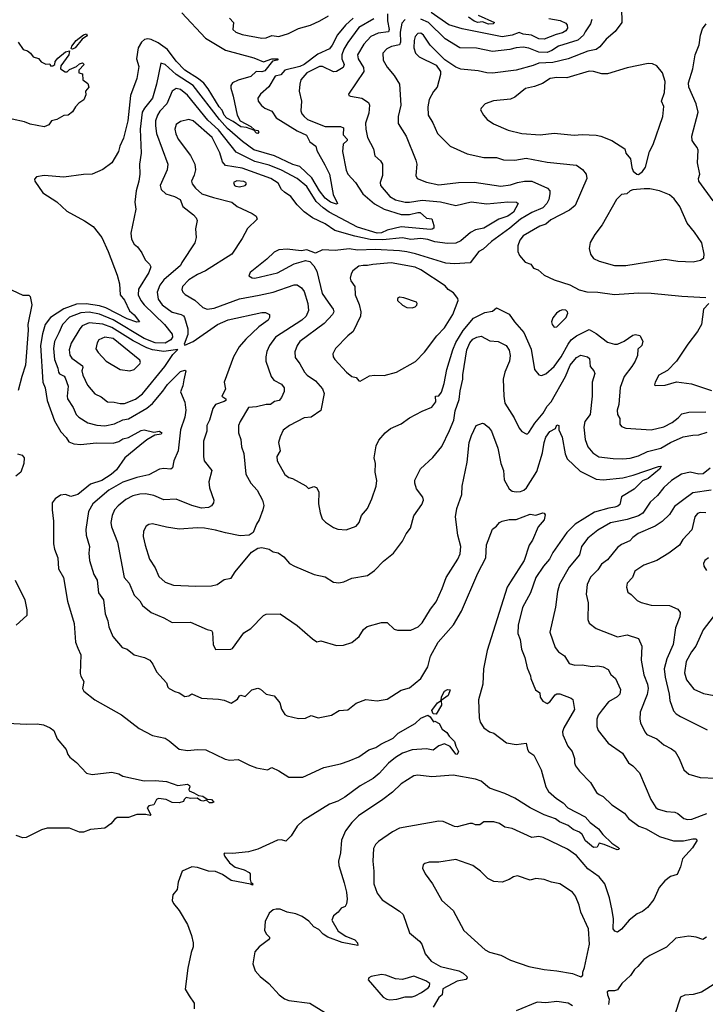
# Model space of a CAD drawing. Extents: x 1245432 to 1420865, y 606325 to 671314.
# Tile 177 of 256: x 1320960 to 1325841, y 652667 to 659674. Entities that reach past the tile are written whole.
import ezdxf

# ---------------------------------------------------------------- set-up
doc = ezdxf.new("R2010")
doc.units = 0

msp = doc.modelspace()

# ---------------------------------------------------------------- linework, layer by layer
at = {"layer": '0CON20XD'}
for points in [[(1325244.2, 659755), (1325246.2, 659655), (1325200.1, 659589.9), (1325135, 659534.4), (1325089.4, 659480.6), (1325065, 659462.1), (1325005, 659450.7), (1324865, 659395.3), (1324755, 659370), (1324655, 659365.7), (1324615, 659349.2), (1324495, 659314.6), (1324325, 659293.6), (1324285, 659295.5), (1324225, 659311.1), (1324101.1, 659321.1), (1324065.9, 659335.9), (1323987.6, 659387.6), (1323882.7, 659492.8), (1323835, 659564.6), (1323815, 659578), (1323795, 659576.2), (1323776.2, 659555), (1323768.2, 659525), (1323766.7, 659475), (1323778.2, 659435), (1323805, 659409.4), (1323925, 659350.8), (1323955.8, 659305), (1323955.8, 659285), (1323932, 659195), (1323905, 659163.3), (1323875.7, 659105), (1323866.7, 659055), (1323868.1, 658995), (1323900.3, 658940.3), (1323935, 658864.2), (1324025.8, 658775), (1324145, 658720), (1324265, 658693.1), (1324355, 658693.1), (1324405, 658676.9), (1324485, 658674.5), (1324565, 658687.7), (1324715, 658660.9), (1324925, 658638.8), (1324967, 658607), (1324993.6, 658573.6), (1324998.5, 658545), (1324915, 658352.5), (1324875, 658317.8), (1324741.4, 658248.6), (1324705, 658218.9), (1324664, 658205), (1324543.8, 658136.2), (1324520.4, 658105), (1324506.9, 658065), (1324506.5, 658025), (1324518.6, 657995), (1324558.7, 657948.7), (1324598, 657935), (1324616.8, 657906.8), (1324652, 657895), (1324695, 657857.1), (1324765, 657823.3), (1324876.1, 657786.1), (1324942.6, 657752.6), (1324997.9, 657737.9), (1325075.6, 657735.6), (1325195, 657718.1), (1325365, 657730), (1325455, 657726.9), (1325675, 657705.8), (1325845, 657697.5)], [(1322115, 659724), (1322282.5, 659542.5), (1322425, 659456.8), (1322626.4, 659403.6), (1322695, 659373.3), (1322755, 659395.6), (1322800, 659395), (1322793.8, 659385), (1322760.6, 659379.4), (1322705, 659311.1), (1322683.3, 659303.3), (1322643.8, 659305), (1322605, 659268.9), (1322515.5, 659244.5), (1322475, 659224), (1322463.5, 659206.5), (1322462.1, 659187.9), (1322479.1, 659129.1), (1322509.2, 658995), (1322528.6, 658955), (1322605.8, 658915), (1322631.2, 658891.2), (1322655.8, 658885), (1322661.4, 658875), (1322655, 658864.4), (1322645, 658866), (1322627.5, 658887.5), (1322575, 658908), (1322535, 658910.9), (1322480.2, 658950.2), (1322435, 658973.7), (1322415, 658994.2), (1322401.1, 659031.1), (1322380, 659055), (1322302.7, 659182.7), (1322271.8, 659221.8), (1322234, 659254), (1322135, 659316), (1322075, 659379.7), (1322011.7, 659461.7), (1321945, 659510.6), (1321895, 659533.2), (1321871.7, 659538.3), (1321847.6, 659532.4), (1321826.5, 659513.5), (1321804.6, 659475), (1321791.2, 659395), (1321809.1, 659340.9), (1321793.4, 659255), (1321749.6, 659135), (1321729.2, 658955), (1321698.1, 658831.9), (1321671.9, 658775), (1321664.4, 658735), (1321615, 658656.2), (1321551.3, 658608.7), (1321475, 658575.7), (1321415, 658573.1), (1321275, 658552.5), (1321135, 658566), (1321080, 658555), (1321065, 658540), (1321066.7, 658525), (1321125, 658441.2), (1321225, 658377.5), (1321295, 658312.5), (1321421.5, 658241.5), (1321483, 658203), (1321544, 658124), (1321590.4, 658025), (1321654.5, 657855), (1321670.9, 657795), (1321675.5, 657715.5), (1321705, 657677.5), (1321742.1, 657602.1), (1321775, 657573.8), (1321812.5, 657525), (1321795, 657522), (1321725, 657544.6), (1321573.2, 657623.2), (1321528.5, 657638.5), (1321432.3, 657652.3), (1321365, 657649.2), (1321275, 657617.1), (1321178.2, 657555), (1321142.5, 657505), (1321121.2, 657438.8), (1321107.1, 657355), (1321124.5, 657094.5), (1321142.5, 657055), (1321156.7, 656965), (1321208.3, 656818.3), (1321251.7, 656741.7), (1321291.7, 656701.7), (1321309.8, 656669.8), (1321344.7, 656654.7), (1321395, 656651.5), (1321505, 656663.8), (1321625, 656660.9), (1321665, 656671.5), (1321695, 656691.5), (1321735, 656700.9), (1321825, 656750), (1321845.6, 656755.6), (1321915, 656739.2), (1321956.4, 656746.4), (1321971.2, 656735), (1321966, 656724), (1321922, 656718), (1321864.8, 656685.2), (1321816.2, 656643.8)], [(1323480.4, 659679.6), (1323375, 659617.5), (1323295, 659511.8), (1323266.6, 659463.4), (1323252.6, 659425), (1323253.3, 659395), (1323270, 659355), (1323263.3, 659335), (1323215, 659305.3), (1323195, 659302.5), (1323115, 659342.2), (1323095, 659341.4), (1323004, 659295), (1322962.2, 659245), (1322954.3, 659215), (1322948.6, 659165), (1322965.6, 659095), (1322962.5, 659025), (1322968.5, 659005), (1322985, 658984.5), (1323009.2, 658965), (1323135, 658913.9), (1323245, 658914.5), (1323265.3, 658905.3), (1323263.8, 658855), (1323291.5, 658825), (1323291.9, 658815), (1323261.9, 658788.1), (1323257.5, 658735), (1323285, 658603.8), (1323297.3, 658575), (1323351.5, 658515), (1323403.2, 658435), (1323485, 658363.1), (1323555, 658326.4), (1323675, 658287.8), (1323735, 658286.7), (1323795, 658302.6), (1323811.2, 658301.2), (1323855, 658262.2), (1323895, 658258), (1323909.4, 658209.4), (1323908.7, 658191.3), (1323897.4, 658182.6), (1323885, 658181.9), (1323675, 658200.6), (1323575, 658175.5), (1323535, 658158.4), (1323505, 658155.8), (1323365, 658197.1), (1323162.2, 658305), (1323119.6, 658335), (1323070.4, 658380.4), (1323005, 658486.7), (1322935.6, 658545), (1322825, 658603.1), (1322735, 658639), (1322635, 658664), (1322501.6, 658731.6), (1322375, 658890.9), (1322299.3, 658959.3), (1322155, 659137.5), (1322105, 659178.2), (1322075, 659183.9), (1322045.3, 659164.7), (1322007.7, 659075), (1321957.8, 659022.2), (1321940.7, 658995), (1321927.1, 658955), (1321927.7, 658917.8), (1321934.7, 658865), (1322015.5, 658645), (1322009.5, 658605), (1321960.9, 658495), (1321966.1, 658466.1), (1321999.4, 658435), (1322063.1, 658415), (1322101.4, 658395), (1322122, 658345), (1322198, 658285), (1322217.5, 658265), (1322222.5, 658245), (1322210.8, 658185), (1322217.5, 658125), (1322207.1, 658085), (1322113.3, 657945), (1322105, 657924.2), (1321986.3, 657823.7), (1321958.2, 657785), (1321938, 657735), (1321946.7, 657685), (1321975.4, 657645), (1322045, 657592.7), (1322108.8, 657575), (1322125, 657566.7), (1322133.6, 657553.6), (1322157.2, 657475), (1322155.9, 657434.1), (1322130, 657365), (1322135, 657357.5), (1322195, 657384.5), (1322367.8, 657505), (1322445, 657538.7), (1322685, 657590.6), (1322709.7, 657589.7), (1322737.5, 657575), (1322738.8, 657555), (1322728.8, 657535), (1322661.9, 657488.1), (1322569.5, 657400.5), (1322523.1, 657345), (1322483.3, 657275), (1322415.8, 657095), (1322426.2, 657045), (1322400, 656995), (1322427.8, 656975), (1322428, 656965), (1322415, 656957.6), (1322353.5, 656936.5), (1322334, 656906), (1322311.5, 656825), (1322292.7, 656785), (1322293.3, 656745), (1322269.5, 656675), (1322267.8, 656565), (1322274.4, 656535), (1322327.5, 656465), (1322305.7, 656385), (1322312.1, 656342.1), (1322341.2, 656255), (1322338.8, 656235), (1322326.2, 656215), (1322305, 656201.4), (1322255, 656198.2), (1322185, 656216.8), (1322075, 656262.1), (1321985, 656257.8), (1321915, 656288.9), (1321855, 656299.6), (1321815, 656297.7), (1321765, 656286.2), (1321715, 656259.6), (1321660, 656215), (1321634.7, 656185.3), (1321617.3, 656145), (1321609.1, 656095), (1321612.7, 656065), (1321656.4, 655955), (1321704.6, 655705), (1321739.5, 655665), (1321775, 655578.8), (1321815, 655538.8), (1321835.4, 655505.4), (1321895, 655454.5), (1321985, 655416.7), (1322045, 655382.9), (1322175, 655387.1), (1322295, 655333.3), (1322326.1, 655326.1), (1322333, 655313), (1322337, 655227), (1322355, 655192.5), (1322463.6, 655193.6), (1322475, 655200), (1322555, 655310.8), (1322605, 655341.2), (1322695, 655433.8), (1322715, 655443.8), (1322815, 655445.7), (1322935, 655362.9), (1323045, 655266.7), (1323075, 655247.5), (1323105, 655252.5), (1323215, 655220), (1323265, 655223.8), (1323325, 655241.2), (1323375.7, 655284.3), (1323408.8, 655335), (1323433.8, 655355), (1323535, 655384.2), (1323575, 655383.8), (1323625, 655336.7), (1323650.5, 655330.5), (1323745, 655330), (1323796.3, 655353.7), (1323825, 655382), (1323885, 655478.8), (1323925, 655531.2), (1323968.6, 655625), (1323995.4, 655704.6), (1324078.1, 655835), (1324096.4, 655873.6), (1324101.5, 655925), (1324078.5, 656005), (1324063.1, 656135), (1324071.4, 656195), (1324106.9, 656295), (1324110, 656355), (1324146, 656524), (1324160, 656665), (1324175.6, 656715), (1324210, 656785), (1324255, 656801.9), (1324265, 656800), (1324298.6, 656775), (1324317.8, 656745), (1324364.1, 656624.1), (1324385.3, 656515.3), (1324404.5, 656465), (1324409.9, 656399.9), (1324444, 656335), (1324465, 656318.9), (1324495, 656313), (1324525, 656316.5), (1324548.2, 656325), (1324567.6, 656342.4), (1324641, 656459), (1324681.2, 656591.2), (1324692.8, 656665), (1324705, 656702), (1324735, 656742.5), (1324774.2, 656765.8), (1324785, 656791.2), (1324798.6, 656785), (1324798.8, 656755), (1324822.4, 656702.4), (1324842.7, 656585), (1324858.7, 656548.7), (1324950.6, 656460.6), (1325064, 656405), (1325115, 656400), (1325255, 656413.8), (1325327.8, 656432.2), (1325506.7, 656495), (1325526.9, 656496.9), (1325515.4, 656475), (1325435, 656409.4), (1325395, 656393.2), (1325335, 656332.5), (1325245, 656278.8), (1325232, 656225), (1325218.5, 656211.5), (1325196, 656204), (1325155, 656198.2), (1325051.7, 656168.3), (1324915, 656083.1), (1324856.4, 656025), (1324755, 655882.9), (1324731.2, 655835), (1324688.4, 655785), (1324633.6, 655705), (1324595.5, 655595), (1324538.9, 655491.1), (1324508.2, 655365), (1324505.6, 655305), (1324522.7, 655262.7), (1324531.9, 655195), (1324555.7, 655135), (1324571.7, 655061.7), (1324596.2, 655005), (1324598.8, 654985), (1324633.3, 654905), (1324663.6, 654883.6), (1324666.2, 654853.8), (1324684, 654825), (1324715, 654808.1), (1324735, 654818.6), (1324771.7, 654868.3), (1324785, 654877.1), (1324805, 654875.6), (1324885, 654845.6), (1324897.5, 654835), (1324910.8, 654765), (1324834.6, 654635), (1324825.4, 654605), (1324827.3, 654585), (1324861.4, 654505), (1324894, 654465), (1324910, 654415), (1324908.8, 654385), (1324918, 654365), (1324946, 654325), (1325024, 654245), (1325066.2, 654175), (1325085, 654158.8), (1325115, 654146.2), (1325175, 654086), (1325265, 654027.1), (1325295, 653989.4), (1325367.1, 653935), (1325420.6, 653915), (1325515, 653860), (1325615, 653831.2), (1325685, 653829.2), (1325753.4, 653843.4), (1325773.3, 653843.3), (1325782.5, 653835), (1325749.1, 653780.9), (1325678.8, 653701.2), (1325664, 653645), (1325640.5, 653589.5), (1325592.6, 653577.4), (1325552, 653545), (1325512, 653498), (1325475, 653413.8), (1325428.6, 653355), (1325395, 653326.2), (1325355, 653310.8), (1325299.2, 653265), (1325245, 653201.4), (1325215, 653181.4), (1325196.6, 653186.6), (1325184.6, 653204.6), (1325187.9, 653275), (1325178.2, 653335), (1325160, 653425), (1325126.9, 653525), (1325084.5, 653575), (1325005, 653631.5), (1324925, 653725.6), (1324860.5, 653770.5), (1324686.7, 653855), (1324655, 653860.8), (1324605, 653854), (1324465, 653918), (1324415, 653928.6), (1324375, 653953.8), (1324335, 653966.2), (1324265, 653966.2), (1324235, 653943.3), (1324205, 653943.3), (1324183, 653953), (1324163.6, 653953.6), (1324075, 653929.2), (1324055, 653932), (1323975, 653966.9), (1323945, 653969.4), (1323665, 653920.5), (1323614.6, 653895.4), (1323515, 653825.8), (1323492.5, 653805), (1323478.6, 653775), (1323474.4, 653685.6), (1323481.9, 653615), (1323481.5, 653525), (1323505, 653458), (1323540.8, 653410.8), (1323665, 653330), (1323690, 653305), (1323734, 653175), (1323806.4, 653116.4), (1323824, 653095), (1323847.5, 653025), (1323888.9, 652975), (1323955, 652936.2), (1324086.2, 652906.2), (1324118.4, 652888.4), (1324144.4, 652865), (1324145.7, 652855), (1324136.4, 652843.6), (1324075, 652830.4), (1323973.6, 652776.4), (1323966.7, 652735), (1323943.9, 652716.1), (1323902.9, 652647.1)], [(1323579.6, 659715), (1323579.3, 659665), (1323589.8, 659605), (1323585, 659586.7), (1323511.1, 659578.9), (1323459.5, 659555), (1323409, 659501), (1323363.9, 659425), (1323370, 659395), (1323406.7, 659335), (1323410.4, 659305), (1323300, 659145), (1323302.5, 659135), (1323315, 659130), (1323395, 659116), (1323444.2, 659084.2), (1323450, 659065), (1323445, 659010), (1323422.2, 658937.8), (1323424, 658894), (1323436.7, 658836.7), (1323478.1, 658755), (1323487.5, 658705), (1323529.5, 658669.5), (1323543.8, 658645), (1323542.8, 658565), (1323525.5, 658515.5), (1323528.2, 658495), (1323595.5, 658415), (1323635, 658392.6), (1323705, 658375.8), (1323735, 658374.7), (1323825, 658388.8), (1323955, 658376.8), (1324065, 658350.7), (1324175, 658378.5), (1324285, 658362.7), (1324435, 658377.7), (1324496.6, 658376.6), (1324509.2, 658365), (1324476.4, 658305), (1324435, 658275.7), (1324370.5, 658255), (1324265, 658190), (1324205, 658177.7), (1324169.9, 658160.1), (1324099.8, 658100.2), (1324065, 658084.7), (1324005, 658081.1), (1323915, 658092.5), (1323865, 658109.6), (1323815, 658116), (1323745, 658110.8), (1323685, 658120.9), (1323545, 658106.8), (1323455, 658108.8), (1323345, 658133.1), (1323204, 658174), (1323135, 658221.8), (1323045, 658264.5), (1322985.9, 658305.9), (1322935, 658356.9), (1322889.4, 658415), (1322845, 658447.7), (1322823.9, 658465), (1322799.9, 658509.9), (1322748.9, 658545), (1322545, 658617), (1322425, 658635.4), (1322403.4, 658663.4), (1322385, 658725.7), (1322331.2, 658835), (1322195, 658955.4), (1322165, 658964.5), (1322105, 658949.4), (1322075, 658927.5), (1322064.6, 658895.4), (1322071.5, 658861.5), (1322087.3, 658825), (1322175, 658706.9), (1322207.1, 658645), (1322211.2, 658605), (1322202.2, 658567.8), (1322182.2, 658525), (1322186.7, 658505), (1322210.5, 658475), (1322257.8, 658435), (1322340.1, 658409.9), (1322471.2, 658375), (1322508.8, 658345), (1322616.2, 658295), (1322643.3, 658275), (1322650, 658255), (1322582.4, 658187.6), (1322545, 658116.7), (1322469.4, 658005), (1322283.8, 657886.2), (1322225, 657860.8), (1322165, 657823.6), (1322118.6, 657775), (1322114.3, 657755), (1322120.8, 657735), (1322137.6, 657717.6), (1322207.6, 657677.6), (1322264.7, 657624.7), (1322295, 657612.9), (1322345, 657620), (1322525, 657688.2), (1322665, 657713.4), (1322765, 657735.8), (1322913, 657787), (1322935, 657787.2), (1322966.6, 657766.6), (1322985, 657740.8), (1323011.1, 657655), (1323015.4, 657605), (1323000, 657565), (1322968.8, 657535), (1322780, 657415), (1322738.1, 657355), (1322718.3, 657311.7), (1322711.4, 657275), (1322713.1, 657245), (1322750, 657135), (1322769.1, 657109.1), (1322825, 657080), (1322843.4, 657053.4), (1322842.4, 657027.6), (1322824.2, 656985), (1322806.2, 656965), (1322775, 656956.7), (1322745, 656936.7), (1322713.7, 656936.3), (1322645, 656918.5), (1322588, 656915), (1322530, 656815), (1322517.9, 656785), (1322518.5, 656735), (1322534.2, 656685.8), (1322539.2, 656635), (1322556.2, 656586.2), (1322570.6, 656440.6), (1322605.5, 656375), (1322650.9, 656325), (1322687.5, 656255), (1322697, 656217), (1322691.4, 656185), (1322665.5, 656114.5), (1322645.8, 656085), (1322621.2, 656025), (1322594.2, 656005.8), (1322530.3, 656000.3), (1322425, 656021.1), (1322355, 656042.2), (1322275, 656054.4), (1322225, 656057.8), (1322095, 656049.4), (1322005, 656061.8), (1321904.3, 656085.7), (1321879.2, 656080.8), (1321860.9, 656069.1), (1321842.5, 656035), (1321840, 655995), (1321853.9, 655933.9), (1321883.8, 655833.8), (1321925, 655772), (1321950.9, 655710.9), (1321995, 655671.4), (1322055, 655650.8), (1322215, 655642.3), (1322325, 655645.6), (1322365, 655654.4), (1322415, 655689.2), (1322465, 655700), (1322493.8, 655745), (1322610, 655885), (1322655, 655913.3), (1322685, 655918), (1322735, 655906.2), (1322765, 655887.5), (1322800.7, 655880.7), (1322841.2, 655851.2), (1322880, 655805), (1322917.5, 655785), (1323055.8, 655725.8), (1323135, 655708), (1323195, 655670), (1323232.7, 655667.3), (1323266.8, 655673.2), (1323325, 655700), (1323435, 655718), (1323486.8, 655753.2), (1323549.1, 655820.9), (1323621.7, 655878.3), (1323685, 655963.3), (1323712.5, 656015), (1323742.5, 656055), (1323766.1, 656143.9), (1323823.3, 656225), (1323833.8, 656255), (1323831.2, 656275), (1323785.6, 656335.6), (1323772.5, 656375), (1323772.7, 656397.3), (1323813.2, 656476.8), (1323901.2, 656558.8), (1323965, 656636.2), (1324019.3, 656750.7), (1324050.3, 656825), (1324059.3, 656890.7), (1324089.5, 656970.5), (1324096.2, 657033.8), (1324115.9, 657115), (1324116, 657146), (1324143.5, 657325), (1324164.2, 657375), (1324185, 657399.6), (1324215, 657415.4), (1324245, 657422.5), (1324308, 657388), (1324365.8, 657384.2), (1324422.5, 657355), (1324445, 657322), (1324452.9, 657285), (1324447.9, 657245), (1324413.5, 657165), (1324401.8, 657115), (1324406.4, 656995), (1324414.7, 656945), (1324480.9, 656840.9), (1324515, 656766.2), (1324535, 656743.8), (1324565, 656726.2), (1324575, 656726.7), (1324585, 656736.2), (1324626.7, 656803.2), (1324686.8, 656875), (1324715, 656922.9), (1324742.8, 656955), (1324845.2, 657134.8), (1324880, 657215), (1324925, 657269.2), (1324955, 657285.8), (1325002.5, 657275), (1325016.4, 657263.6), (1325022, 657205), (1325048, 657175), (1325054, 657155), (1325036, 657095), (1325036.5, 656995), (1325021.2, 656865), (1324983.8, 656815), (1324975.6, 656775), (1324985, 656687.5), (1325004.4, 656635), (1325041.1, 656591.1), (1325083.3, 656563.3), (1325185, 656550.8), (1325255, 656547.7), (1325305, 656553.2), (1325365, 656571.3), (1325429.1, 656600.9), (1325525, 656625.3), (1325593.1, 656665), (1325684, 656705), (1325752.4, 656717.6), (1325795, 656719.4), (1325855, 656737.5)], [(1323334.7, 659685), (1323279.2, 659635), (1323222.6, 659567.4), (1323185, 659492.5), (1323165, 659466.4), (1323081.6, 659428.4), (1322985, 659354.8), (1322955, 659341.5), (1322847.1, 659315), (1322818.3, 659281.7), (1322778.8, 659271.2), (1322732.6, 659197.4), (1322675, 659144.4), (1322655.6, 659115), (1322658.6, 659095), (1322682.3, 659062.3), (1322704.2, 659044.2), (1322755, 659023.5), (1322785.8, 658975.8), (1322935, 658882.9), (1323001.3, 658851.3), (1323025, 658804.4), (1323068.9, 658775), (1323075, 658742.5), (1323132.3, 658642.3), (1323165.5, 658574.5), (1323191.1, 658431.1), (1323223.3, 658365), (1323215, 658361.4), (1323173.3, 658375), (1323134.7, 658405), (1323095, 658455.4), (1323039.6, 658549.6), (1322955, 658630), (1322904.3, 658644.3), (1322774.6, 658704.6), (1322627.8, 658747.8), (1322546.9, 658806.9), (1322440.1, 658900.1), (1322382.7, 658962.7), (1322195, 659206)], [(1322454, 659685), (1322482.9, 659655), (1322477.1, 659605), (1322498, 659585), (1322545, 659569.2), (1322685, 659542), (1322715, 659544.5), (1322755, 659560.9), (1322805, 659554.1), (1322872.9, 659575), (1322945, 659610.9), (1323029.2, 659635), (1323095.6, 659665), (1323158.9, 659701.1)], [(1323705.3, 659674.7), (1323680.8, 659649.3), (1323668.1, 659585), (1323671.3, 659515), (1323664.4, 659495.6), (1323607.3, 659482.8), (1323573.4, 659466.6), (1323544.3, 659435), (1323547.8, 659385), (1323575.4, 659335.4), (1323625, 659276), (1323662.9, 659215), (1323673, 659067), (1323654.6, 658985), (1323655.4, 658935.4), (1323712.2, 658845), (1323780.5, 658675), (1323786.4, 658645), (1323781.4, 658565), (1323790.8, 658545), (1323856.7, 658516.7), (1323945, 658497.7), (1324085, 658515.5), (1324195, 658518.5), (1324385, 658489.6), (1324455, 658500), (1324504.2, 658515.8), (1324555, 658525.9), (1324606.7, 658525), (1324718, 658475), (1324733.1, 658455), (1324734.4, 658435), (1324727.8, 658395), (1324713.8, 658365), (1324685, 658336), (1324607.2, 658302.8), (1324524.7, 658255), (1324448.9, 658191.1), (1324318.2, 658095), (1324259.2, 658040.8), (1324229.2, 658025), (1324165.9, 657944.1), (1324055, 657937.1), (1323995, 657941.8), (1323777.5, 658007.5), (1323715, 658021), (1323665, 658029.3), (1323491.1, 658038.9), (1323365, 658034.7), (1323305, 658043.6), (1323205, 658030.8), (1323115, 658035.6), (1323065, 658012), (1323003.9, 658036.1), (1322965, 658030), (1322865, 658040), (1322805, 658035.7), (1322770.7, 658019.3), (1322720.2, 657969.8), (1322600, 657875), (1322592.3, 657852.3), (1322615, 657837.5), (1322635, 657835.8), (1322795, 657872.7), (1322915, 657935.7), (1322965, 657952), (1322995, 657960), (1323025, 657953.3), (1323055, 657923.3), (1323075.8, 657885), (1323113.8, 657725), (1323155, 657663.3), (1323192.7, 657615), (1323195.4, 657595), (1323186.5, 657575), (1323127.1, 657512.9), (1322955, 657383.1), (1322935.3, 657355), (1322918.8, 657311.2), (1322921.2, 657271.2), (1322955, 657226), (1322986.7, 657165), (1323005.7, 657145), (1323066.5, 657105), (1323116.5, 657046.5), (1323126.7, 657015), (1323105, 656892), (1323035.2, 656844.7), (1322985, 656841.5), (1322881.2, 656785), (1322835, 656752), (1322813.6, 656706.4), (1322802.9, 656665), (1322814.2, 656605), (1322790, 656565), (1322792.9, 656535), (1322848.3, 656438.3), (1322875, 656416), (1322902, 656408)], [(1325033.3, 659675), (1325023.3, 659645), (1324985, 659588), (1324974.7, 659565), (1324932.7, 659527.3), (1324795, 659486.1), (1324747.7, 659455), (1324715, 659441.7), (1324655, 659443.9), (1324585, 659471.9), (1324545, 659478.9), (1324495, 659474.1), (1324448.7, 659461.3), (1324325, 659448.2), (1324211.3, 659471.3), (1324093.5, 659473.5), (1323988.8, 659538.8), (1323871.5, 659655), (1323815, 659677.4)], [(1324727, 659683), (1324807.7, 659667.7), (1324848.4, 659648.4), (1324857.5, 659635), (1324859.3, 659615), (1324847.1, 659595), (1324825, 659580.8), (1324780.1, 659569.9), (1324695, 659535.5), (1324655, 659537.7), (1324603.4, 659563.4), (1324545, 659571.6), (1324515, 659582.9), (1324465, 659564), (1324395, 659551.1), (1324110.8, 659609.2), (1324015, 659638.6), (1323889.7, 659725)], [(1324225, 659706), (1324340, 659655), (1324330, 659645), (1324296.9, 659643.1), (1324255, 659658), (1324221.4, 659655), (1324194.7, 659664.7), (1324155, 659692.9)], [(1325898, 658385), (1325795.6, 658525.6), (1325793.5, 658545), (1325802.2, 658575), (1325785.6, 658655.6), (1325791.4, 658745), (1325784.3, 658765), (1325766.1, 658786.1), (1325747.8, 658815), (1325744.4, 658845), (1325790, 659015), (1325775, 659076), (1325724.1, 659195), (1325720.4, 659225), (1325751.4, 659325), (1325770, 659425), (1325796.4, 659495), (1325806.7, 659565), (1325820.6, 659609.4), (1325846.1, 659643.9)], [(1321335, 659464.2), (1321327, 659467), (1321331.1, 659485), (1321361.9, 659525), (1321414.7, 659565.3), (1321435, 659574), (1321441.4, 659565), (1321435, 659556), (1321404.1, 659535.9), (1321355, 659474.2), (1321335, 659464.2)], [(1320950, 659515), (1320985, 659462.5), (1321015, 659452.5), (1321036.4, 659436.4), (1321055, 659410), (1321095, 659397.5), (1321113.6, 659373.6), (1321145, 659357.5), (1321175, 659360), (1321180, 659345), (1321196.7, 659345), (1321209.2, 659355), (1321212.3, 659377.7), (1321230.5, 659399.5), (1321285, 659445.6), (1321313.6, 659453.6), (1321309.1, 659425), (1321254, 659345), (1321250, 659325), (1321283, 659303), (1321297, 659303), (1321315, 659320), (1321365, 659340), (1321385, 659360), (1321408.3, 659368.3), (1321420, 659355), (1321380, 659315), (1321380, 659295), (1321408.3, 659288.3), (1321410, 659245), (1321445, 659220), (1321452.5, 659195), (1321427.5, 659165), (1321431.7, 659138.3), (1321416.1, 659103.9), (1321380.7, 659079.3), (1321357.5, 659055), (1321335, 659017.5), (1321306.1, 658993.9)], [(1322195, 659206), (1322075.1, 659285.1), (1321995, 659355.5), (1321965, 659363.8), (1321933.6, 659216.4), (1321904.7, 659115.3), (1321848.2, 659045), (1321832.1, 659015), (1321816.7, 658895), (1321825.4, 658725), (1321813.9, 658645), (1321815.4, 658575), (1321809.3, 658525), (1321790, 658455), (1321780.8, 658375), (1321786, 658325), (1321751.2, 658155), (1321755, 658112.5), (1321775.9, 658075.9), (1321797.9, 658057.9), (1321828.8, 658015), (1321854.3, 657964.3), (1321885, 657933.8), (1321892.5, 657915), (1321878.2, 657875), (1321805, 657756.9), (1321804.1, 657715), (1321822.4, 657675), (1321847.2, 657645), (1321990.4, 657505), (1322045, 657435.6), (1322048.6, 657415), (1322036.8, 657395), (1321995, 657373), (1321923.8, 657375), (1321845, 657405.1), (1321625, 657537.9), (1321528.8, 657578.8), (1321455, 657591.7), (1321395, 657588.5), (1321315, 657556.3), (1321264.7, 657505), (1321238.4, 657445), (1321206.7, 657385), (1321200.8, 657335), (1321208.8, 657255), (1321231.9, 657195), (1321235.4, 657165), (1321243.1, 657153.1), (1321276.4, 657136.4), (1321283.3, 657125), (1321305.9, 657065), (1321297.3, 656995), (1321300.5, 656975), (1321339.6, 656915), (1321361.5, 656865), (1321380.5, 656845), (1321445, 656804.6), (1321508.3, 656788.3), (1321565, 656784.6), (1321635, 656796.8), (1321693.2, 656826.8), (1321735.6, 656834.4), (1321865, 656910.5), (1321906.4, 656943.6), (1321980, 657030), (1322011.2, 657078.8), (1322105, 657170), (1322135, 657180), (1322142.5, 657175), (1322127.8, 657112.2), (1322121.2, 657068.8), (1322104, 657025), (1322135, 656952.5), (1322143.6, 656895), (1322136, 656845), (1322104.1, 656755), (1322088.5, 656605), (1322056.5, 656533.5), (1322048.1, 656485), (1322035, 656475.8), (1321985, 656479.4), (1321955, 656474.4), (1321879.2, 656435), (1321794.5, 656415.5), (1321695, 656381.7), (1321593.8, 656325), (1321480.4, 656229.6), (1321449.5, 656175), (1321431.5, 656045), (1321433.3, 656005), (1321458, 655925), (1321453.1, 655876.9), (1321456.9, 655825), (1321486.9, 655725), (1321511.1, 655685), (1321520, 655595), (1321556, 655545), (1321568.9, 655445), (1321587.1, 655395), (1321593.6, 655353.6), (1321624.2, 655285), (1321688.8, 655205), (1321725, 655194), (1321775, 655154), (1321847.5, 655135), (1321886.2, 655115), (1321907, 655087), (1321933.2, 655033.2), (1322006.2, 654955), (1322013.8, 654925), (1322023.3, 654915), (1322063.3, 654893.3), (1322095, 654884.2), (1322135, 654858.6), (1322165, 654862), (1322185, 654875.8), (1322255, 654844.4), (1322375, 654838.6), (1322415, 654831.4), (1322465, 654810), (1322511.4, 654838.6), (1322525, 654861.2), (1322535, 654866), (1322565, 654856.7), (1322584.3, 654875.7), (1322613.3, 654905), (1322655, 654915.8), (1322675, 654908.8), (1322715, 654873.8), (1322772.7, 654862.7), (1322811.2, 654811.2), (1322825, 654767.5), (1322848.3, 654728.3), (1322865, 654718.8), (1322945, 654702), (1322995.7, 654704.3), (1323035, 654722.5), (1323085, 654706.7), (1323180, 654725), (1323235, 654758.8), (1323295, 654763.3), (1323355, 654810), (1323423.9, 654836.1), (1323505, 654827.5), (1323575, 654839.2), (1323675, 654902.5), (1323735, 654918.6), (1323815.6, 654985), (1323865, 655069.2), (1323885.3, 655144.7), (1323938.9, 655245), (1324048, 655368), (1324104.7, 655465.3), (1324222.2, 655735), (1324279.4, 655845), (1324282.2, 655937.8), (1324325, 656047.5), (1324355, 656068.8), (1324376.7, 656095), (1324394.2, 656105.8), (1324445, 656117.5), (1324495, 656116), (1324595, 656156.2), (1324635, 656147.5), (1324685, 656163.6), (1324695, 656161.9), (1324701.2, 656151.2), (1324692.9, 656115), (1324650.5, 656065), (1324611.1, 655968.9), (1324586.7, 655935), (1324552.5, 655825), (1324455, 655674.4), (1324430, 655635), (1324286.9, 655185), (1324262.8, 655055), (1324257.3, 654945), (1324226.2, 654833.8), (1324230, 654705), (1324238.1, 654675), (1324265, 654634.3), (1324305, 654605.7), (1324336.2, 654596.2), (1324425, 654528.6), (1324495, 654515.6), (1324566.7, 654525), (1324575, 654480), (1324584.5, 654464.5), (1324619.7, 654439.7), (1324671.5, 654335), (1324706.5, 654215), (1324725, 654182.5), (1324780.7, 654130.7), (1324830.3, 654100.3), (1324861.2, 654065), (1324985, 654000.8), (1325020.7, 653960.7), (1325080, 653915), (1325110.8, 653875), (1325174.6, 653814.6), (1325219.2, 653785), (1325228.1, 653775), (1325225, 653768.8), (1325213.3, 653765), (1325120, 653805), (1325085, 653813.3), (1325071.4, 653785), (1325045, 653781.9), (1324989.3, 653829.3), (1324963.3, 653875), (1324945, 653891.9), (1324901.4, 653911.4), (1324865, 653938.2), (1324804.2, 653965), (1324775, 653986.7), (1324695, 654016.1), (1324594.6, 654064.6), (1324485, 654133.3), (1324415, 654167.6), (1324305.3, 654205.3), (1324245, 654254.5), (1324205, 654268.8), (1324045, 654297.3), (1323895, 654286), (1323795, 654297.5), (1323765, 654294), (1323676, 654235), (1323614.6, 654175.4), (1323545.4, 654124.6), (1323373, 654007), (1323325, 653960), (1323279.1, 653900.9), (1323252.2, 653835), (1323244.5, 653745), (1323230, 653685), (1323232.2, 653655), (1323269.5, 653530.5), (1323285.6, 653464.4), (1323291.4, 653415), (1323287.3, 653382.7), (1323277, 653363), (1323249.5, 653350.5), (1323227.8, 653322.2), (1323194.4, 653295.6), (1323183.1, 653265), (1323226.7, 653186.7), (1323281.1, 653151.1), (1323346.2, 653125), (1323366, 653105), (1323367.5, 653085), (1323255, 653105.6), (1323152.9, 653145), (1323119.5, 653165), (1323090, 653200), (1323055, 653217.1), (1323018.7, 653258.7), (1322971.8, 653291.8), (1322925, 653311.6), (1322863.3, 653323.3), (1322815, 653344.3), (1322785, 653344.4), (1322765, 653339.2), (1322735, 653314.3), (1322708.5, 653255), (1322702.9, 653192.9), (1322716.7, 653165), (1322737.5, 653145), (1322737.5, 653135), (1322732.5, 653125), (1322664.3, 653075.7), (1322635, 653041.2), (1322623.9, 652983.9), (1322620, 652955), (1322636.7, 652905), (1322671.2, 652865), (1322733.3, 652815), (1322806.7, 652735), (1322845, 652706.2), (1322876.4, 652693.6), (1323025.6, 652675.6), (1323136.7, 652605)], [(1325365, 658573.3), (1325395, 658593.8), (1325416, 658625), (1325444, 658735), (1325470.8, 658785), (1325538.8, 658985), (1325545.3, 659055.3), (1325530, 659095), (1325549.4, 659155), (1325554.6, 659235), (1325535.5, 659295.5), (1325496.2, 659345), (1325465, 659360.6), (1325435, 659362.5), (1325285, 659331.5), (1325145, 659290), (1325105, 659290), (1325045, 659306.5), (1325015, 659307.9), (1324855, 659261.4), (1324785, 659263.6), (1324736.7, 659255), (1324680.9, 659219.1), (1324625, 659197.5), (1324561.2, 659185), (1324486.1, 659123.9), (1324455, 659109.5), (1324332.8, 659097.2), (1324273.8, 659075), (1324246.2, 659045), (1324241.7, 659031.7), (1324262, 658995), (1324287.5, 658965), (1324333.7, 658933.7), (1324438.5, 658888.5), (1324535, 658863.9), (1324665, 658853.9), (1324765, 658866.2), (1324907.6, 658852.4), (1324965, 658857.3), (1325065, 658852.2), (1325096.7, 658845), (1325175, 658814.4), (1325268, 658755), (1325276, 658725), (1325308.8, 658685), (1325317, 658623), (1325327.5, 658595), (1325353.9, 658573.9), (1325365, 658573.3)], [(1321306.1, 658993.9), (1321275, 658992.5), (1321225, 658963.3), (1321186.7, 658953.3), (1321167.5, 658925), (1321135, 658910.8), (1321035, 658929.5), (1320995, 658947.1), (1320906.8, 658966.8)], [(1322525.7, 658485.7), (1322565, 658494.5), (1322575.7, 658505), (1322570.8, 658515), (1322555, 658521.9), (1322505, 658527.5), (1322482.9, 658515), (1322488.6, 658495), (1322498.9, 658488.9), (1322525.7, 658485.7)], [(1325275, 657924.6), (1325555, 657969.5), (1325645, 657955.7), (1325755, 657950), (1325807.3, 657962.7), (1325830.7, 657979.3), (1325833.6, 658006.4), (1325815.7, 658085), (1325765, 658162), (1325712.9, 658225), (1325659.4, 658345), (1325618.6, 658398.6), (1325587.2, 658427.2), (1325515.6, 658455.6), (1325445, 658470), (1325405, 658471.2), (1325325, 658463.3), (1325305, 658456.7), (1325282.5, 658435), (1325245, 658430), (1325210, 658395), (1325107.1, 658215), (1325054.3, 658145), (1325021.2, 658088.8), (1325013.8, 658045), (1325024.2, 658005), (1325044.6, 657974.6), (1325085, 657955.6), (1325195.4, 657925.4), (1325275, 657924.6)], [(1323385, 657102), (1323451.4, 657138.6), (1323485.9, 657144.1), (1323555, 657142.5), (1323642.5, 657165), (1323777.9, 657242.1), (1323842, 657308), (1323930, 657425), (1323985, 657481.4), (1324044.5, 657575), (1324081.9, 657675), (1324079.5, 657689.5), (1324049.1, 657729.1), (1324011.2, 657755), (1323989.3, 657779.3), (1323815, 657892.9), (1323775, 657913.1), (1323605, 657943.8), (1323475, 657933), (1323435, 657924.1), (1323405.9, 657925.9), (1323375, 657920.9), (1323332.7, 657887.3), (1323320, 657865), (1323313.5, 657835), (1323316.7, 657815), (1323347.1, 657775), (1323348.1, 657715), (1323377, 657647), (1323388.5, 657595), (1323386.9, 657565), (1323334.4, 657455), (1323295.5, 657424.5), (1323208, 657335), (1323188.8, 657295), (1323192, 657275), (1323204, 657255), (1323286.2, 657165), (1323325, 657133.8), (1323355, 657128.8), (1323375, 657103.3), (1323385, 657102)], [(1320865, 657768.8), (1320982.7, 657712.7), (1321025, 657713.8), (1321033.8, 657705), (1321045.8, 657645.8), (1321018.2, 657505), (1321021.1, 657465), (1321002.3, 657215), (1320974.3, 657135), (1320949.2, 657035)], [(1323755, 657623.8), (1323775, 657630), (1323787.3, 657642.7), (1323790, 657655), (1323783.8, 657665), (1323695, 657695.6), (1323665, 657699.2), (1323650, 657690), (1323650, 657675), (1323685, 657642), (1323715.9, 657625.9), (1323755, 657623.8)], [(1325865.7, 657654.3), (1325827.5, 657615), (1325813.8, 657505), (1325786, 657454), (1325716.7, 657365), (1325637, 657243), (1325571.7, 657178.3), (1325511.2, 657145), (1325483.3, 657095), (1325480, 657075), (1325485, 657070), (1325555, 657074.2), (1325635, 657098), (1325743, 657083), (1325885, 657035.8)], [(1322902, 656408), (1322996.9, 656356.9), (1323015, 656336.7), (1323055, 656352), (1323073.3, 656345), (1323088.8, 656315), (1323088.3, 656228.3), (1323098, 656165), (1323113, 656123), (1323137.7, 656097.7), (1323195, 656060), (1323225, 656048.8), (1323285, 656043.8), (1323355, 656068.8), (1323376.2, 656095), (1323394.2, 656145.8), (1323436, 656195), (1323468, 656265), (1323496.7, 656355), (1323503.3, 656395), (1323490, 656455), (1323493.8, 656515), (1323482.5, 656555), (1323497.7, 656642.3), (1323517.7, 656682.3), (1323561.2, 656735), (1323600, 656765), (1323675, 656798), (1323735, 656840.8), (1323825, 656888.9), (1323895, 656917.5), (1323922, 656955), (1323920, 656995), (1323945, 656996.2), (1323963.9, 657023.9), (1323982.3, 657085), (1324001.3, 657185), (1324044.2, 657325), (1324064.2, 657375.8), (1324117.9, 657462.1), (1324190.5, 657549.5), (1324270.9, 657589.1), (1324325, 657599.2), (1324355, 657623.3), (1324445, 657578), (1324483.4, 657523.4), (1324548.5, 657448.5), (1324600.5, 657330.5), (1324624.2, 657185), (1324655, 657146.2), (1324675, 657142), (1324705, 657154.2), (1324765, 657205.6), (1324815, 657273.8), (1324864.8, 657365.2), (1324885, 657394.6), (1324923.5, 657425), (1325015, 657468.8), (1325065, 657440.4), (1325145, 657379.4), (1325195, 657364.3), (1325215, 657365.6), (1325263.1, 657386.9), (1325325, 657428), (1325345, 657433.3), (1325375, 657427.5), (1325396.4, 657386.4), (1325390, 657355), (1325361.7, 657328.3), (1325358, 657285), (1325341.1, 657245), (1325318.5, 657205), (1325263.8, 657135), (1325234, 657056), (1325224.6, 656935.4), (1325214.3, 656894.3), (1325216, 656865), (1325232.5, 656835), (1325232, 656795), (1325245, 656778.8), (1325275, 656766.2), (1325455, 656755.6), (1325545, 656777.5), (1325605, 656806.4), (1325648.6, 656841.4), (1325675, 656868.2), (1325725, 656881.8), (1325845, 656883.5)], [(1324765, 657486.2), (1324785, 657489.2), (1324850.8, 657555), (1324861.2, 657585), (1324860, 657595), (1324847.7, 657607.7), (1324825, 657610), (1324805, 657602), (1324781.2, 657585), (1324755, 657553.3), (1324745.7, 657525), (1324750, 657505), (1324765, 657486.2)], [(1321675, 656941.8), (1321705, 656943.8), (1321785, 656973.7), (1321835, 657010.7), (1321993, 657207), (1322049.1, 657290.9), (1322086.7, 657326.7), (1321985, 657312.3), (1321905, 657323.8), (1321865, 657338.2), (1321768.4, 657388.4), (1321615, 657484.2), (1321551.8, 657508.2), (1321455, 657515.7), (1321405.6, 657495), (1321387.9, 657475), (1321327.3, 657372.8), (1321313.1, 657325), (1321316.7, 657286.7), (1321330.5, 657265), (1321408.1, 657211.9), (1321410.6, 657199.4), (1321403.2, 657175), (1321408.8, 657145), (1321442.2, 657072.2), (1321495, 657011.1), (1321540.7, 656990.7), (1321585, 656954.4), (1321632.4, 656952.4), (1321675, 656941.8)], [(1321745, 657175.8), (1321775, 657184), (1321815.6, 657225), (1321820.6, 657235), (1321815, 657250.8), (1321625, 657404.7), (1321565, 657413.8), (1321524.4, 657395), (1321511.1, 657375), (1321502.6, 657332.6), (1321518.6, 657305), (1321574.6, 657244.6), (1321675, 657184.4), (1321745, 657175.8)], [(1321816.2, 656643.8), (1321709.2, 656555), (1321650.2, 656469.8), (1321611.8, 656438.2), (1321544.3, 656395), (1321465, 656369.7), (1321375, 656294.6), (1321325, 656280), (1321285.4, 656295.4), (1321250, 656290), (1321213.3, 656265), (1321191.2, 656235), (1321190, 656185), (1321201.4, 656105), (1321201.4, 655945), (1321206.8, 655906.8), (1321232.1, 655845), (1321236.5, 655765), (1321271.9, 655705), (1321300.8, 655535), (1321347.2, 655377.2), (1321358.2, 655245), (1321375, 655200.8), (1321395.8, 655155), (1321391.4, 655021.4), (1321395, 655002.5), (1321416.7, 654965), (1321407.1, 654915), (1321417.1, 654895), (1321494.7, 654834.7), (1321685, 654725.8), (1321810.3, 654630.3), (1321905, 654580), (1321995, 654560), (1322025, 654542.5), (1322095, 654483.3), (1322155, 654473.8), (1322225, 654481.4), (1322285, 654477.1), (1322421.7, 654411.7), (1322455.9, 654404.1), (1322515, 654410), (1322595, 654368), (1322645, 654349.2), (1322725, 654336), (1322755, 654352), (1322805, 654328.9), (1322875, 654284.4), (1322975, 654283.1), (1323125, 654352.2), (1323245, 654378.1), (1323305, 654399.4), (1323375, 654428.1), (1323445, 654478.2), (1323495, 654493.3), (1323531.7, 654518.3), (1323618.3, 654561.7), (1323655, 654596), (1323775.8, 654664.2), (1323815, 654702.5), (1323865, 654724.2), (1323882.5, 654712.5), (1323905, 654677.5), (1323915, 654682.5), (1323947.5, 654665), (1323967.5, 654625), (1324002, 654602), (1324018.6, 654575), (1324056.2, 654536.2), (1324063.9, 654503.9), (1324083.5, 654465), (1324075.4, 654444.6), (1324065, 654447.8), (1324025, 654501.4), (1323985, 654520), (1323945, 654505.7), (1323904, 654475), (1323855.3, 654484.7), (1323755, 654477.5), (1323686.1, 654453.9), (1323635, 654422.5), (1323585, 654382.9), (1323520.3, 654309.7), (1323477, 654273), (1323385, 654221.8), (1323275, 654141.8), (1323225, 654113.5), (1323165, 654090.8), (1322978, 653975), (1322934.4, 653935), (1322892.9, 653865), (1322855, 653827.5), (1322825, 653838.1), (1322794.6, 653835.4), (1322655, 653771.2), (1322589.2, 653750.8), (1322475, 653739.4), (1322417.5, 653742.5), (1322412.5, 653735), (1322419.5, 653719.5), (1322453.9, 653673.9), (1322495, 653642.9), (1322557.5, 653625), (1322593.3, 653605), (1322600, 653595), (1322600, 653555), (1322606.7, 653535), (1322620, 653525), (1322617.5, 653515), (1322602.9, 653522.9), (1322465, 653547.7), (1322405, 653589.5), (1322355, 653611.1), (1322305, 653614.5), (1322225, 653640.8), (1322185, 653646.2), (1322116.4, 653613.6), (1322088.8, 653535), (1322080, 653485), (1322051.2, 653445), (1322046.4, 653406.4), (1322053.8, 653385), (1322095.5, 653335.5), (1322154, 653235), (1322183.6, 653156.4), (1322194, 653105), (1322196, 653075), (1322180, 653035), (1322158, 652925), (1322137.5, 652775), (1322166.7, 652726.7), (1322202.5, 652675), (1322202.5, 652635)], [(1320945, 656583.8), (1320976.7, 656575), (1320992.5, 656555), (1320990, 656515), (1320967.5, 656455), (1320933.6, 656426.4)], [(1325875, 656483.3), (1325825, 656442.5), (1325795, 656440.6), (1325734.4, 656454.4), (1325670.7, 656439.3), (1325600.5, 656395), (1325545.7, 656344.3), (1325501.6, 656288.4), (1325449.1, 656240.9), (1325397.2, 656162.8), (1325365, 656143.3), (1325285, 656116.3), (1325165, 656094), (1325075, 656040.8), (1325004.8, 655985.2), (1324960.8, 655925), (1324945.4, 655865), (1324871.4, 655778.6), (1324804.1, 655655.9), (1324789.6, 655605), (1324775, 655492.5), (1324734.4, 655315.6), (1324772.2, 655205), (1324795.6, 655175), (1324838, 655148), (1324872.9, 655092.9), (1324911.1, 655081.1), (1324965, 655083.3), (1325035, 655070), (1325075, 655076.7), (1325115, 655067.9), (1325149.9, 655049.9), (1325169.4, 655015), (1325200.8, 654985), (1325237.1, 654907.1), (1325232.2, 654875), (1325214.3, 654855), (1325151.7, 654818.3), (1325106.7, 654763.3), (1325078.5, 654725), (1325068.6, 654695), (1325067.8, 654645), (1325078.9, 654615), (1325150.6, 654525), (1325252.5, 654455), (1325295, 654386), (1325325, 654364.2), (1325372.5, 654315), (1325454.2, 654125), (1325488.3, 654068.3), (1325505, 654056), (1325565, 654038.6), (1325625, 654033.1), (1325645, 654024.3), (1325688.8, 653988.8), (1325715, 653982.1), (1325745, 653983.6), (1325851.4, 654025)], [(1325883.3, 656325), (1325753.3, 656306.7), (1325678.1, 656251.9), (1325621.3, 656208.7), (1325586.9, 656153.1), (1325535, 656102.5), (1325485, 656068.5), (1325363.1, 656016.9), (1325325, 655990), (1325304, 655965), (1325245, 655938.9), (1325215, 655916.9), (1325145, 655830.6), (1325101.6, 655798.4), (1325075, 655758.1), (1325023.6, 655706.4), (1324999.4, 655655), (1324993.5, 655585), (1325008.1, 655525), (1325005.7, 655405.7), (1325015, 655378.8), (1325065, 655340.8), (1325215, 655280.9), (1325285, 655295.8), (1325365, 655271.2), (1325390, 655215), (1325384.5, 655115), (1325402.6, 655012.6), (1325430.4, 654945), (1325433.3, 654915), (1325427.8, 654872.2), (1325378.5, 654745), (1325374, 654695), (1325379.8, 654669.8), (1325409.5, 654605), (1325425, 654586.7), (1325495, 654556.7), (1325545, 654514.3), (1325601.2, 654485), (1325626, 654465), (1325655, 654416.7), (1325689.2, 654335), (1325723.6, 654303.6), (1325805, 654281.4), (1325915, 654276)], [(1325844.5, 656164.5), (1325805, 656166.1), (1325785, 656159.6), (1325766.4, 656135), (1325745.4, 656044.6), (1325681.4, 655975), (1325657.5, 655935), (1325582.2, 655877.8), (1325495, 655824.4), (1325402.5, 655792.5), (1325340.3, 655749.7), (1325322, 655705), (1325285.6, 655664.4), (1325279.2, 655635), (1325290.7, 655600.7), (1325314.2, 655584.2), (1325355, 655540), (1325385, 655525.8), (1325455, 655508.1), (1325585, 655504.3), (1325645, 655479.2), (1325662.2, 655455), (1325659.1, 655425), (1325628.1, 655345), (1325612.1, 655227.9), (1325567.7, 655125), (1325549.1, 655055), (1325555.8, 654995), (1325584.6, 654875), (1325588.6, 654828.6), (1325615, 654756.2), (1325633.6, 654733.6), (1325664, 654714), (1325855, 654620.6)], [(1325865, 655844), (1325836.7, 655825), (1325828.8, 655805), (1325830, 655785), (1325850, 655755)], [(1320927.5, 655685), (1320997.5, 655545), (1321011.2, 655475), (1321010, 655435), (1320936, 655365)], [(1325921.9, 655455), (1325825, 655330.8), (1325773.8, 655216.2), (1325742.9, 655175), (1325705, 655105.8), (1325691.8, 655025), (1325706.7, 654975), (1325760.2, 654910.2), (1325828.6, 654878.6), (1325905, 654865.6)], [(1323925, 654732), (1323903.6, 654733.6), (1323893.4, 654756.6), (1323935, 654811.4), (1323960, 654830), (1323961.8, 654855), (1323985, 654894.3), (1324005, 654907.1), (1324025, 654906), (1324011.4, 654865), (1323960, 654830), (1323961.8, 654795), (1323925, 654732)], [(1320875, 654666.7), (1321005, 654660), (1321083.9, 654663.9), (1321130, 654655), (1321177.5, 654635), (1321202.5, 654615), (1321227.5, 654555), (1321290.7, 654480.7), (1321302.5, 654445), (1321317.5, 654425), (1321365, 654386.7), (1321435, 654312), (1321475, 654302), (1321615, 654320), (1321665, 654308), (1321695, 654290), (1321845, 654256.1), (1321925, 654259.4), (1322005, 654252), (1322085, 654223.3), (1322155, 654234), (1322168.8, 654225), (1322171.2, 654215), (1322163.3, 654195), (1322167, 654187), (1322199.3, 654170.7), (1322232, 654152), (1322265, 654148.1), (1322295.8, 654125.8), (1322325, 654124.3), (1322341.2, 654105), (1322330.3, 654099.7), (1322310.2, 654100.2), (1322288.8, 654118.8), (1322265, 654112.9), (1322246.8, 654116.8), (1322223.8, 654133.8), (1322175, 654130.8), (1322145, 654137.5), (1322130, 654125), (1322125, 654110), (1322095, 654100), (1322045, 654102), (1322003.5, 654123.5), (1321948, 654132), (1321935, 654123.3), (1321914.1, 654085.9), (1321880.5, 654079.5), (1321866.7, 654065), (1321893.3, 654015), (1321888.6, 654011.4), (1321857.9, 654017.9), (1321795, 654017.9), (1321735, 653996.7), (1321653.9, 653996.1), (1321635, 653982.5), (1321609.5, 653950.5), (1321565, 653921.2), (1321465, 653911.2), (1321415, 653892.9), (1321385, 653892.9), (1321315, 653920.6), (1321155, 653919.4), (1321115, 653909.5), (1321005, 653852.9), (1320981.2, 653851.2), (1320935, 653867.5)], [(1324955, 652861.2), (1324968.8, 652875), (1324968.8, 652895), (1324981.7, 652928.3), (1325016.9, 653095), (1325009.2, 653205), (1324955, 653323.3), (1324943.4, 653373.4), (1324917, 653437), (1324894.5, 653464.5), (1324806.2, 653525), (1324745, 653536.2), (1324695, 653556.2), (1324635, 653562), (1324595, 653551.4), (1324505, 653580.8), (1324475, 653574), (1324445.6, 653554.4), (1324395, 653535.6), (1324335, 653540), (1324292.6, 653562.6), (1324240, 653615), (1324185, 653654.2), (1324065, 653697.1), (1323945, 653678), (1323875, 653678.8), (1323845, 653670), (1323831.7, 653658.3), (1323826.7, 653635), (1323846.7, 653595), (1323898.8, 653525), (1323965.8, 653405), (1324045, 653333.8), (1324121.7, 653191.7), (1324275, 653054), (1324305, 653038), (1324385, 653016), (1324455, 652981.9), (1324585, 652936.9), (1324693.7, 652913.7), (1324785, 652905.6), (1324895, 652886), (1324955, 652861.2)], [(1325850.6, 653145), (1325822.4, 653127.6), (1325775, 653145.6), (1325725, 653152.5), (1325631.4, 653138.6), (1325565.8, 653074.2), (1325445, 653013.8), (1325404.4, 652985.6), (1325360, 652935), (1325337.5, 652915), (1325307.5, 652872.5), (1325246.1, 652813.9), (1325215, 652769.2), (1325195, 652762.2), (1325155, 652763.3), (1325142.5, 652755), (1325143.6, 652733.6), (1325157, 652703), (1325152.5, 652665)], [(1323595, 652698), (1323645, 652704.3), (1323705, 652720.8), (1323755, 652720), (1323775, 652727.1), (1323819.7, 652750.3), (1323867.5, 652785), (1323877.5, 652795), (1323878.8, 652815), (1323852, 652835), (1323765, 652867.1), (1323685, 652842.5), (1323635, 652847.5), (1323565.9, 652874.1), (1323535, 652879.4), (1323462.5, 652865), (1323446.7, 652855), (1323441.7, 652841.7), (1323548.8, 652718.8), (1323573.2, 652703.2), (1323595, 652698)], [(1325915, 652818), (1325815, 652754), (1325755, 652737.5), (1325695, 652732), (1325665, 652716.7), (1325621.7, 652588.3)], [(1324895, 652656.7), (1324865.6, 652675.6), (1324785, 652687.9), (1324705, 652678.2), (1324645, 652681.1), (1324495, 652620)]]:
    msp.add_lwpolyline(points, dxfattribs=at)

doc.saveas('drawing.dxf')
